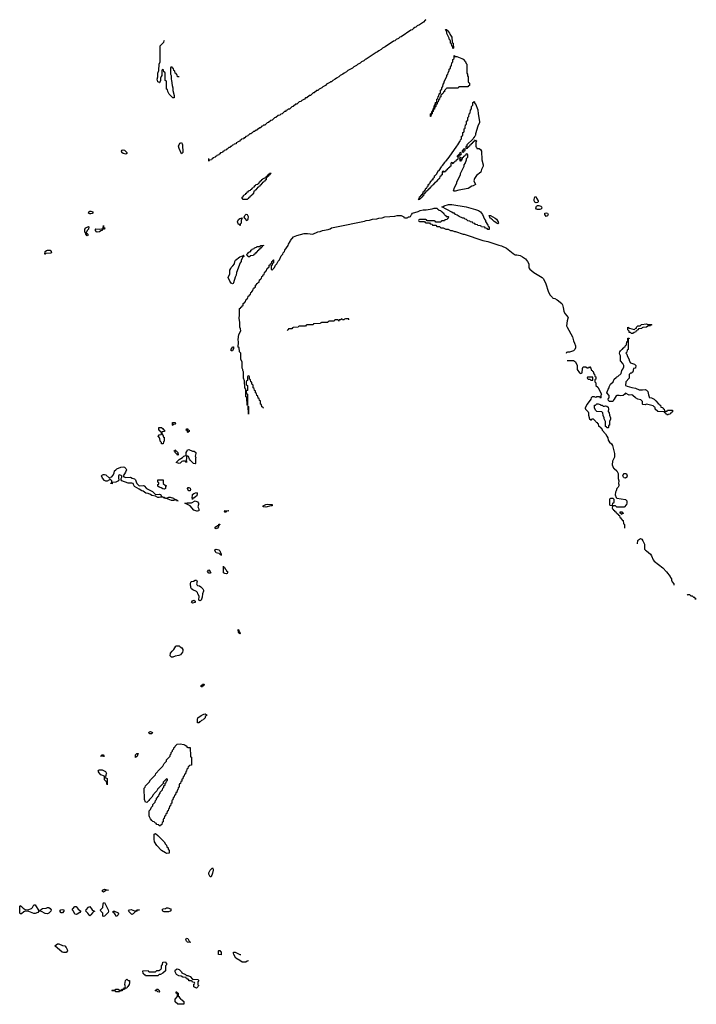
# Model space of a CAD drawing. Header units: inches. Extents: x 2550115 to 2887259, y 311850 to 494471.
# Tile 40 of 115: x 2711981 to 2722892, y 374128 to 390010. Entities that reach past the tile are written whole.
import ezdxf

# ---------------------------------------------------------------- set-up
doc = ezdxf.new("R2010")
doc.units = ezdxf.units.IN
doc.header["$MEASUREMENT"] = 0
for name, color, linetype in [('C7317', 7, 'Continuous'), ('C7318', 7, 'Continuous'), ('C7319', 7, 'Continuous'), ('C7328', 7, 'Continuous')]:
    doc.layers.add(name, color=color, linetype=linetype)

msp = doc.modelspace()

# ---------------------------------------------------------------- linework, layer by layer
at = {"layer": 'C7317', "color": 6}
for points in [[(2714430, 379728), (2714410, 379748), (2714415, 379790), (2714438, 379822), (2714469, 379850), (2714497, 379903), (2714510, 379911), (2714551, 379911), (2714570, 379892), (2714597, 379877), (2714612, 379852), (2714611, 379830), (2714605, 379810), (2714574, 379766), (2714547, 379753), (2714490, 379744), (2714450, 379729)], [(2714930, 379248), (2714909, 379249), (2714909, 379270), (2714926, 379274), (2714930, 379292), (2714950, 379294), (2714954, 379290), (2714952, 379270), (2714934, 379266)], [(2714870, 378666), (2714849, 378669), (2714849, 378729), (2714855, 378750), (2714910, 378786), (2714950, 378806), (2714971, 378811), (2714990, 378802), (2715002, 378790), (2714974, 378770), (2714974, 378750), (2714950, 378726), (2714938, 378722), (2714934, 378710), (2714913, 378707), (2714890, 378686), (2714878, 378682)], [(2714110, 378490), (2714082, 378490), (2714061, 378510), (2714070, 378521), (2714090, 378527), (2714110, 378519), (2714125, 378510)], [(2714230, 377006), (2714222, 377022), (2714188, 377030), (2714186, 377046), (2714170, 377048), (2714149, 377069), (2714130, 377078), (2714110, 377095), (2714090, 377122), (2714073, 377150), (2714070, 377166), (2714069, 377250), (2714088, 377270), (2714108, 377310), (2714128, 377330), (2714129, 377351), (2714166, 377390), (2714170, 377414), (2714187, 377433), (2714188, 377450), (2714226, 377490), (2714230, 377514), (2714247, 377533), (2714248, 377552), (2714286, 377590), (2714288, 377612), (2714306, 377630), (2714307, 377653), (2714326, 377670), (2714327, 377693), (2714342, 377698), (2714346, 377734), (2714362, 377738), (2714366, 377750), (2714362, 377762), (2714350, 377766), (2714294, 377710), (2714293, 377687), (2714230, 377626), (2714225, 377615), (2714210, 377606), (2714191, 377569), (2714152, 377530), (2714145, 377515), (2714132, 377508), (2714111, 377469), (2714072, 377430), (2714066, 377414), (2714030, 377382), (2714010, 377390), (2713992, 377430), (2713990, 377614), (2714006, 377630), (2714008, 377650), (2714068, 377712), (2714089, 377750), (2714102, 377758), (2714110, 377772), (2714169, 377831), (2714178, 377850), (2714204, 377876), (2714210, 377891), (2714288, 377970), (2714309, 378011), (2714346, 378050), (2714349, 378071), (2714406, 378130), (2714406, 378150), (2714426, 378170), (2714426, 378190), (2714446, 378210), (2714446, 378230), (2714466, 378250), (2714470, 378274), (2714482, 378278), (2714486, 378290), (2714518, 378322), (2714570, 378328), (2714630, 378317), (2714651, 378310), (2714675, 378290), (2714678, 378278), (2714690, 378271), (2714730, 378270), (2714734, 378130), (2714738, 378118), (2714750, 378114), (2714751, 378109), (2714754, 377990), (2714750, 377986), (2714718, 377982), (2714713, 377967), (2714698, 377962), (2714694, 377930), (2714678, 377922), (2714673, 377887), (2714658, 377882), (2714653, 377847), (2714638, 377842), (2714633, 377807), (2714618, 377802), (2714613, 377767), (2714598, 377762), (2714593, 377727), (2714578, 377722), (2714573, 377687), (2714558, 377682), (2714554, 377670), (2714554, 377630), (2714538, 377622), (2714533, 377587), (2714518, 377582), (2714513, 377547), (2714498, 377542), (2714493, 377507), (2714478, 377502), (2714473, 377467), (2714458, 377462), (2714453, 377427), (2714438, 377422), (2714434, 377410), (2714434, 377370), (2714418, 377362), (2714413, 377327), (2714398, 377322), (2714393, 377287), (2714378, 377282), (2714373, 377247), (2714358, 377242), (2714353, 377207), (2714338, 377202), (2714333, 377167), (2714318, 377162), (2714313, 377127), (2714298, 377122), (2714294, 377110), (2714294, 377070), (2714278, 377062), (2714273, 377027), (2714258, 377022), (2714250, 377006)], [(2713333, 378133), (2713347, 378133), (2713350, 378128), (2713286, 378130), (2713306, 378134), (2713308, 378150), (2713330, 378150)], [(2713850, 378109), (2713850, 378154), (2713870, 378174), (2713890, 378174), (2713870, 378118), (2713862, 378118)], [(2713362, 377782), (2713370, 377782), (2713391, 377770), (2713394, 377670), (2713390, 377666), (2713382, 377722), (2713370, 377726), (2713349, 377750), (2713346, 377810), (2713289, 377829), (2713260, 377860), (2713249, 377890), (2713256, 377904), (2713266, 377910), (2713310, 377911), (2713365, 377885), (2713381, 377850), (2713371, 377830), (2713370, 377806), (2713358, 377802), (2713354, 377790)], [(2714350, 376562), (2714330, 376569), (2714269, 376610), (2714190, 376690), (2714155, 376750), (2714149, 376790), (2714150, 376872), (2714170, 376885), (2714210, 376850), (2714311, 376750), (2714331, 376711), (2714350, 376694), (2714354, 376670), (2714374, 376650), (2714374, 376630), (2714394, 376610), (2714394, 376570), (2714390, 376568)], [(2715050, 376186), (2715030, 376226), (2715029, 376249), (2715050, 376291), (2715090, 376331), (2715099, 376310), (2715099, 376290), (2715090, 376246), (2715070, 376186)], [(2713330, 375938), (2713318, 375950), (2713318, 375970), (2713350, 375985), (2713412, 375970), (2713370, 375962), (2713350, 375949)], [(2713330, 375542), (2713324, 375550), (2713320, 375599), (2713302, 375622), (2713288, 375630), (2713285, 375645), (2713285, 375650), (2713324, 375690), (2713326, 375750), (2713330, 375765), (2713350, 375771), (2713410, 375651), (2713415, 375630), (2713407, 375610), (2713357, 375563), (2713350, 375549)], [(2712290, 375634), (2712310, 375634), (2712318, 375650), (2712350, 375671), (2712410, 375678), (2712430, 375687), (2712450, 375687), (2712470, 375671), (2712486, 375650), (2712483, 375630), (2712450, 375597), (2712430, 375589), (2712390, 375593), (2712330, 375624), (2712310, 375629), (2712290, 375629), (2712271, 375610), (2712230, 375594), (2712210, 375594), (2712130, 375626), (2712071, 375629), (2712050, 375621), (2712010, 375589), (2711990, 375589), (2711984, 375604), (2711981, 375641), (2711984, 375710), (2711990, 375721), (2712010, 375707), (2712037, 375677), (2712070, 375656), (2712110, 375651), (2712170, 375671), (2712190, 375690), (2712210, 375731), (2712229, 375731)], [(2712650, 375602), (2712628, 375630), (2712642, 375650), (2712670, 375656), (2712691, 375650), (2712691, 375630), (2712670, 375602)], [(2712890, 375577), (2712870, 375584), (2712848, 375628), (2712829, 375650), (2712836, 375670), (2712870, 375703), (2712890, 375706), (2712923, 375663), (2712965, 375630), (2712951, 375610), (2712910, 375583)], [(2713110, 375555), (2713079, 375599), (2713048, 375630), (2713053, 375650), (2713090, 375696), (2713110, 375704), (2713150, 375651), (2713170, 375636), (2713192, 375630), (2713176, 375624), (2713155, 375604), (2713130, 375569)], [(2713550, 375549), (2713529, 375550), (2713524, 375570), (2713502, 375602), (2713489, 375610), (2713490, 375630), (2713510, 375631), (2713570, 375605), (2713576, 375590), (2713571, 375570)], [(2713830, 375635), (2713862, 375638), (2713871, 375651), (2713914, 375650), (2713874, 375646), (2713872, 375630), (2713841, 375619), (2713810, 375586), (2713790, 375578), (2713734, 375630), (2713749, 375650), (2713777, 375657)], [(2714310, 375619), (2714289, 375630), (2714278, 375650), (2714294, 375666), (2714330, 375675), (2714350, 375686), (2714370, 375686), (2714412, 375670), (2714422, 375650), (2714410, 375629), (2714378, 375622)], [(2714730, 375126), (2714686, 375130), (2714670, 375146), (2714662, 375170), (2714670, 375194), (2714690, 375192), (2714718, 375138), (2714730, 375134)], [(2712710, 374961), (2712690, 374962), (2712664, 374970), (2712548, 375070), (2712569, 375090), (2712590, 375102), (2712610, 375102), (2712670, 375075), (2712710, 375071), (2712730, 375046), (2712748, 375010), (2712750, 374989), (2712730, 374966)], [(2715230, 374928), (2715189, 374929), (2715186, 374990), (2715190, 374994), (2715210, 374994), (2715218, 374978), (2715232, 374972)], [(2714010, 374586), (2714002, 374602), (2713990, 374606), (2713982, 374622), (2713970, 374626), (2713968, 374670), (2714050, 374674), (2714058, 374658), (2714070, 374654), (2714130, 374652), (2714170, 374654), (2714190, 374674), (2714230, 374674), (2714242, 374678), (2714246, 374690), (2714262, 374698), (2714266, 374710), (2714266, 374750), (2714286, 374770), (2714288, 374810), (2714330, 374811), (2714338, 374798), (2714351, 374790), (2714350, 374766), (2714333, 374747), (2714330, 374668), (2714290, 374628), (2714254, 374610), (2714230, 374608), (2714210, 374589)], [(2714830, 374389), (2714788, 374410), (2714788, 374452), (2714802, 374458), (2714806, 374470), (2714802, 374482), (2714770, 374486), (2714762, 374502), (2714750, 374506), (2714710, 374508), (2714706, 374526), (2714686, 374530), (2714682, 374542), (2714666, 374550), (2714662, 374562), (2714610, 374568), (2714584, 374584), (2714549, 374589), (2714510, 374609), (2714487, 374653), (2714486, 374670), (2714496, 374684), (2714522, 374698), (2714550, 374691), (2714590, 374652), (2714598, 374638), (2714654, 374610), (2714673, 374593), (2714690, 374592), (2714730, 374576), (2714770, 374534), (2714854, 374530), (2714872, 374510), (2714854, 374490), (2714854, 374450), (2714858, 374438), (2714872, 374430), (2714858, 374422), (2714854, 374410)], [(2713730, 374514), (2713750, 374514), (2713754, 374510), (2713752, 374472), (2713745, 374450), (2713724, 374416), (2713713, 374407), (2713710, 374386), (2713678, 374382), (2713670, 374366), (2713638, 374362), (2713630, 374348), (2713594, 374346), (2713590, 374329), (2713530, 374328), (2713522, 374342), (2713510, 374346), (2713470, 374346), (2713466, 374350), (2713470, 374354), (2713510, 374354), (2713522, 374358), (2713530, 374371), (2713571, 374371), (2713590, 374354), (2713610, 374354), (2713622, 374358), (2713628, 374372), (2713662, 374378), (2713670, 374394), (2713682, 374398), (2713686, 374410), (2713675, 374450), (2713687, 374513), (2713710, 374531)], [(2714230, 374326), (2714208, 374328), (2714190, 374346), (2714170, 374346), (2714166, 374350), (2714182, 374358), (2714186, 374370), (2714210, 374372), (2714232, 374350), (2714234, 374330)], [(2714532, 374128), (2714490, 374166), (2714488, 374210), (2714527, 374253), (2714527, 374287), (2714522, 374302), (2714506, 374310), (2714506, 374330), (2714514, 374330), (2714518, 374318), (2714534, 374310), (2714534, 374270), (2714538, 374258), (2714550, 374254), (2714553, 374233), (2714570, 374231), (2714573, 374213), (2714590, 374211), (2714598, 374198), (2714630, 374172), (2714630, 374129)]]:
    msp.add_lwpolyline(points, close=True, dxfattribs=at)
msp.add_lwpolyline([(2715671, 374830), (2715650, 374824), (2715630, 374810), (2715590, 374807), (2715570, 374810), (2715530, 374832), (2715469, 374870), (2715436, 374930), (2715429, 374951), (2715429, 374971), (2715454, 374970), (2715530, 374931), (2715548, 374932)], dxfattribs=at)
at = {"layer": 'C7318', "color": 6}
for points in [[(2718521, 390000), (2718492, 389970), (2718430, 389929), (2718391, 389909), (2718371, 389889), (2718355, 389885), (2718331, 389869), (2718311, 389849), (2718290, 389842), (2718130, 389735), (2718110, 389729), (2718091, 389709), (2718052, 389690), (2718031, 389669), (2718010, 389662), (2717872, 389570), (2717830, 389549), (2717811, 389529), (2717770, 389509), (2717751, 389489), (2717730, 389482), (2717570, 389375), (2717551, 389369), (2717530, 389349), (2717491, 389329), (2717470, 389309), (2717431, 389289), (2717412, 389270), (2717370, 389249), (2717350, 389229), (2717271, 389189), (2717251, 389169), (2717211, 389149), (2717192, 389130), (2717151, 389109), (2717130, 389089), (2717091, 389069), (2717070, 389049), (2717031, 389029), (2717010, 389009), (2716992, 389008), (2716984, 388996), (2716930, 388968), (2716911, 388949), (2716870, 388928), (2716851, 388909), (2716810, 388888), (2716791, 388869), (2716772, 388868), (2716731, 388829), (2716712, 388828), (2716671, 388789), (2716652, 388788), (2716611, 388749), (2716592, 388748), (2716574, 388730), (2716532, 388708), (2716514, 388690), (2716490, 388686), (2716451, 388649), (2716432, 388648), (2716390, 388608), (2716370, 388606), (2716331, 388569), (2716312, 388568), (2716294, 388550), (2716274, 388546), (2716272, 388530), (2716252, 388528), (2716211, 388489), (2716192, 388488), (2716174, 388470), (2716150, 388466), (2716114, 388430), (2716090, 388426), (2716054, 388390), (2716030, 388386), (2715994, 388350), (2715970, 388346), (2715934, 388310), (2715913, 388307), (2715894, 388290), (2715874, 388286), (2715870, 388268), (2715853, 388267), (2715834, 388250), (2715814, 388246), (2715810, 388228), (2715793, 388227), (2715770, 388208), (2715750, 388206), (2715730, 388186), (2715718, 388182), (2715714, 388170), (2715693, 388167), (2715670, 388146), (2715658, 388142), (2715654, 388130), (2715630, 388126), (2715610, 388106), (2715598, 388102), (2715594, 388090), (2715558, 388082), (2715554, 388070), (2715534, 388066), (2715530, 388048), (2715498, 388042), (2715494, 388030), (2715474, 388026), (2715470, 388008), (2715438, 388002), (2715434, 387990), (2715410, 387986), (2715390, 387966), (2715378, 387962), (2715374, 387950), (2715353, 387947), (2715330, 387926), (2715318, 387922), (2715314, 387910), (2715278, 387902), (2715274, 387890), (2715258, 387882), (2715254, 387870), (2715218, 387862), (2715210, 387846), (2715198, 387842), (2715194, 387830), (2715158, 387822), (2715154, 387810), (2715138, 387802), (2715134, 387790), (2715098, 387782), (2715094, 387770), (2715078, 387762), (2715074, 387750), (2715038, 387742), (2715030, 387728), (2715029, 387771)], [(2714550, 389086), (2714527, 389087), (2714522, 389122), (2714507, 389127), (2714502, 389142), (2714487, 389147), (2714482, 389182), (2714466, 389190), (2714462, 389222), (2714447, 389227), (2714442, 389242), (2714430, 389246), (2714418, 389242), (2714414, 389230), (2714412, 389150), (2714413, 389133), (2714422, 389110), (2714422, 389050), (2714431, 389031), (2714438, 388950), (2714451, 388911), (2714451, 388870), (2714471, 388789), (2714471, 388749), (2714450, 388749), (2714389, 388810), (2714368, 388850), (2714362, 388882), (2714348, 388890), (2714346, 389010), (2714342, 389022), (2714328, 389030), (2714326, 389150), (2714322, 389162), (2714306, 389170), (2714302, 389202), (2714290, 389206), (2714278, 389202), (2714274, 389190), (2714274, 389110), (2714264, 389096), (2714253, 389067), (2714252, 389030), (2714234, 388990), (2714230, 388989), (2714222, 389002), (2714209, 389010), (2714198, 389050), (2714209, 389090), (2714209, 389150), (2714227, 389193), (2714229, 389291), (2714246, 389330), (2714246, 389590), (2714308, 389650), (2714309, 389671), (2714318, 389682)], [(2715916, 383744), (2715907, 383747), (2715902, 383762), (2715887, 383767), (2715882, 383802), (2715866, 383810), (2715866, 383850), (2715862, 383862), (2715847, 383867), (2715842, 383902), (2715827, 383907), (2715822, 383942), (2715807, 383947), (2715802, 383982), (2715786, 383990), (2715782, 384022), (2715766, 384030), (2715762, 384062), (2715746, 384070), (2715746, 384110), (2715742, 384122), (2715726, 384130), (2715722, 384162), (2715706, 384170), (2715702, 384202), (2715686, 384210), (2715686, 384250), (2715682, 384262), (2715670, 384266), (2715658, 384262), (2715654, 384250), (2715652, 384188), (2715638, 384182), (2715634, 384170), (2715634, 384130), (2715638, 384118), (2715652, 384110), (2715652, 384030), (2715638, 384022), (2715634, 384010), (2715638, 383978), (2715652, 383970), (2715654, 383786), (2715649, 383790), (2715646, 383910), (2715642, 383922), (2715629, 383929), (2715626, 384050), (2715609, 384070), (2715607, 384187), (2715589, 384230), (2715588, 384330), (2715578, 384350), (2715578, 384370), (2715569, 384389), (2715567, 384487), (2715548, 384532), (2715546, 384630), (2715528, 384650), (2715522, 384722), (2715506, 384730), (2715508, 384810), (2715502, 384850), (2715517, 384930), (2715547, 384990), (2715542, 385022), (2715529, 385051), (2715529, 385129), (2715519, 385190), (2715528, 385250), (2715526, 385350), (2715542, 385358), (2715547, 385373), (2715562, 385378), (2715567, 385393), (2715582, 385398), (2715586, 385430), (2715602, 385438), (2715607, 385453), (2715622, 385458), (2715626, 385490), (2715642, 385498), (2715647, 385513), (2715662, 385518), (2715666, 385550), (2715682, 385558), (2715687, 385573), (2715702, 385578), (2715706, 385610), (2715722, 385618), (2715727, 385633), (2715742, 385638), (2715746, 385670), (2715762, 385678), (2715767, 385693), (2715782, 385698), (2715786, 385730), (2715802, 385738), (2715807, 385753), (2715822, 385758), (2715827, 385773), (2715842, 385778), (2715847, 385813), (2715862, 385818), (2715867, 385833), (2715882, 385838), (2715886, 385870), (2715902, 385878), (2715907, 385893), (2715922, 385898), (2715926, 385930), (2715942, 385938), (2715947, 385953), (2715962, 385958), (2715966, 385990), (2715982, 385998), (2715987, 386013), (2716002, 386018), (2716006, 386050), (2716022, 386058), (2716027, 386073), (2716042, 386078), (2716046, 386110), (2716062, 386118), (2716070, 386134), (2716074, 386134), (2716074, 386090), (2716058, 386082), (2716054, 386050), (2716038, 386042), (2716034, 386030), (2716034, 385990), (2716038, 385978), (2716050, 385974), (2716062, 385978), (2716067, 385993), (2716090, 386014), (2716106, 386050), (2716130, 386074), (2716150, 386114), (2716170, 386134), (2716200, 386200), (2716222, 386230), (2716229, 386251), (2716249, 386271), (2716255, 386290), (2716309, 386370), (2716315, 386390), (2716342, 386430), (2716349, 386451), (2716394, 386510), (2716449, 386530), (2716570, 386559), (2716623, 386563), (2716709, 386551), (2716789, 386590), (2716824, 386596), (2716862, 386610), (2716954, 386626), (2716985, 386635), (2717010, 386650), (2717089, 386670), (2717540, 386760), (2717570, 386770), (2717624, 386776), (2717668, 386790), (2717740, 386800), (2717770, 386810), (2717824, 386816), (2717870, 386830), (2718030, 386841), (2718066, 386850), (2718130, 386850), (2718174, 386830), (2718178, 386818), (2718190, 386814), (2718230, 386814), (2718242, 386818), (2718246, 386830), (2718268, 386832), (2718282, 386838), (2718298, 386870), (2718306, 386874), (2718318, 386890), (2718406, 386914), (2718438, 386930), (2718490, 386942), (2718537, 386943), (2718630, 386959), (2718666, 386970), (2718714, 386970), (2718718, 386958), (2718734, 386950), (2718738, 386938), (2718774, 386930), (2718778, 386918), (2718794, 386910), (2718798, 386898), (2718810, 386894), (2718818, 386878), (2718834, 386870), (2718838, 386858), (2718853, 386853), (2718858, 386838), (2718890, 386834), (2718894, 386830), (2718893, 386807), (2718878, 386802), (2718873, 386787), (2718838, 386782), (2718830, 386766), (2718790, 386766), (2718778, 386762), (2718770, 386746), (2718690, 386746), (2718682, 386762), (2718670, 386766), (2718550, 386766), (2718542, 386782), (2718530, 386786), (2718430, 386786), (2718418, 386782), (2718414, 386770), (2718418, 386758), (2718430, 386754), (2718510, 386754), (2718518, 386738), (2718530, 386734), (2718590, 386734), (2718598, 386718), (2718630, 386714), (2718638, 386698), (2718650, 386694), (2718690, 386694), (2718710, 386674), (2718752, 386672), (2718770, 386654), (2718810, 386652), (2718853, 386633), (2718890, 386631), (2718930, 386612), (2718954, 386610), (2718990, 386592), (2719010, 386591), (2719131, 386551), (2719151, 386551), (2719450, 386451), (2719532, 386430), (2719710, 386371), (2719750, 386362), (2719830, 386326), (2719939, 386239), (2719970, 386219), (2720000, 386215)], [(2717289, 385169), (2717286, 385186), (2717233, 385187), (2717218, 385182), (2717210, 385166), (2717186, 385170), (2717182, 385182), (2717170, 385186), (2717154, 385170), (2717134, 385166), (2717130, 385146), (2717122, 385162), (2717110, 385166), (2717070, 385166), (2717058, 385162), (2717050, 385146), (2716970, 385146), (2716958, 385142), (2716952, 385128), (2716850, 385126), (2716838, 385122), (2716834, 385110), (2716827, 385107), (2716730, 385106), (2716718, 385102), (2716712, 385088), (2716610, 385086), (2716598, 385082), (2716590, 385068), (2716490, 385066), (2716478, 385062), (2716472, 385048), (2716390, 385046), (2716378, 385042), (2716370, 385026), (2716330, 385026), (2716318, 385022), (2716313, 385007), (2716298, 385002), (2716294, 384990)]]:
    msp.add_lwpolyline(points, dxfattribs=at)
for points in [[(2718970, 389546), (2718966, 389550), (2718962, 389582), (2718950, 389586), (2718942, 389622), (2718929, 389629), (2718927, 389667), (2718922, 389682), (2718910, 389686), (2718908, 389710), (2718870, 389786), (2718869, 389809), (2718850, 389852), (2718870, 389851), (2718876, 389836), (2718890, 389831), (2718894, 389814), (2718910, 389792), (2718915, 389775), (2718951, 389730), (2718954, 389650), (2718958, 389638), (2718970, 389634), (2718972, 389628), (2718974, 389550)], [(2718606, 388446), (2718608, 388490), (2718622, 388498), (2718630, 388534), (2718642, 388538), (2718648, 388572), (2718662, 388578), (2718668, 388630), (2718682, 388638), (2718688, 388672), (2718702, 388678), (2718706, 388690), (2718708, 388730), (2718722, 388738), (2718728, 388772), (2718742, 388778), (2718748, 388812), (2718766, 388830), (2718768, 388872), (2718786, 388890), (2718788, 388912), (2718806, 388930), (2718808, 388972), (2718827, 388993), (2718828, 389012), (2718867, 389093), (2718868, 389112), (2718887, 389133), (2718888, 389152), (2718907, 389193), (2718908, 389212), (2718926, 389230), (2718928, 389252), (2718946, 389270), (2718948, 389312), (2718966, 389330), (2718966, 389370), (2718982, 389378), (2718986, 389390), (2718987, 389433), (2718993, 389433), (2718998, 389418), (2719030, 389414), (2719110, 389385), (2719131, 389371), (2719170, 389331), (2719181, 389301), (2719191, 389290), (2719194, 389150), (2719202, 389130), (2719204, 389104), (2719211, 389090), (2719213, 389013), (2719218, 388998), (2719230, 388994), (2719232, 388988), (2719233, 388947), (2719218, 388942), (2719210, 388926), (2719070, 388926), (2719058, 388922), (2719050, 388906), (2718870, 388906), (2718858, 388902), (2718853, 388887), (2718834, 388870), (2718831, 388849), (2718814, 388846), (2718810, 388826), (2718798, 388822), (2718794, 388810), (2718774, 388790), (2718770, 388766), (2718758, 388762), (2718750, 388726), (2718738, 388722), (2718732, 388708), (2718730, 388686), (2718718, 388682), (2718712, 388668), (2718711, 388650), (2718694, 388646), (2718691, 388610), (2718674, 388606), (2718670, 388568), (2718654, 388566), (2718651, 388530), (2718634, 388526), (2718631, 388490), (2718614, 388486), (2718610, 388446)], [(2719190, 387934), (2719202, 387938), (2719206, 387954), (2719222, 387958), (2719227, 387973), (2719242, 387978), (2719247, 387993), (2719262, 387998), (2719267, 388013), (2719282, 388018), (2719287, 388033), (2719302, 388038), (2719307, 388053), (2719322, 388058), (2719330, 388074), (2719338, 388058), (2719350, 388054), (2719351, 388051), (2719350, 388046), (2719338, 388042), (2719334, 388030), (2719334, 387970), (2719338, 387958), (2719350, 387954), (2719354, 387934), (2719389, 387931), (2719410, 387918), (2719429, 387890), (2719436, 387750), (2719456, 387670), (2719457, 387650), (2719426, 387594), (2719416, 387550), (2719350, 387499), (2719315, 387450), (2719305, 387410), (2719331, 387350), (2719291, 387330), (2719270, 387325), (2719212, 387288), (2719060, 387260), (2719004, 387244), (2718985, 387245), (2718978, 387250), (2718995, 387305), (2719029, 387371), (2719029, 387391), (2719089, 387511), (2719089, 387531), (2719148, 387650), (2719149, 387670), (2719162, 387690), (2719188, 387750), (2719188, 387772), (2719206, 387790), (2719206, 387830), (2719202, 387842), (2719190, 387846), (2719178, 387842), (2719173, 387827), (2719158, 387822), (2719153, 387807), (2719138, 387802), (2719130, 387786), (2719118, 387782), (2719110, 387746), (2719098, 387742), (2719090, 387726), (2719086, 387730), (2719086, 387754), (2719102, 387758), (2719106, 387770), (2719102, 387782), (2719090, 387786), (2719078, 387782), (2719074, 387766), (2719038, 387762), (2719033, 387747), (2719018, 387742), (2719013, 387727), (2718998, 387722), (2718994, 387710), (2718978, 387702), (2718970, 387686), (2718962, 387702), (2718950, 387706), (2718938, 387702), (2718934, 387690), (2718934, 387650), (2718918, 387642), (2718910, 387626), (2718898, 387622), (2718890, 387606), (2718878, 387602), (2718870, 387586), (2718858, 387582), (2718850, 387566), (2718838, 387562), (2718830, 387546), (2718822, 387562), (2718810, 387566), (2718798, 387562), (2718794, 387550), (2718794, 387510), (2718778, 387502), (2718770, 387486), (2718758, 387482), (2718750, 387446), (2718738, 387442), (2718734, 387430), (2718718, 387422), (2718710, 387406), (2718698, 387402), (2718690, 387386), (2718678, 387382), (2718670, 387366), (2718658, 387362), (2718650, 387346), (2718638, 387342), (2718634, 387330), (2718618, 387322), (2718610, 387306), (2718598, 387302), (2718590, 387286), (2718578, 387282), (2718570, 387266), (2718558, 387262), (2718550, 387246), (2718538, 387242), (2718530, 387226), (2718518, 387222), (2718510, 387206), (2718498, 387202), (2718492, 387170), (2718474, 387166), (2718470, 387146), (2718458, 387142), (2718454, 387130), (2718438, 387122), (2718430, 387109), (2718406, 387110), (2718422, 387118), (2718430, 387154), (2718442, 387158), (2718450, 387174), (2718462, 387178), (2718470, 387194), (2718482, 387198), (2718490, 387234), (2718502, 387238), (2718510, 387254), (2718522, 387258), (2718528, 387290), (2718546, 387294), (2718550, 387314), (2718562, 387318), (2718568, 387332), (2718570, 387352), (2718586, 387354), (2718590, 387374), (2718602, 387378), (2718608, 387392), (2718609, 387410), (2718627, 387413), (2718630, 387432), (2718646, 387434), (2718650, 387454), (2718662, 387458), (2718668, 387472), (2718669, 387490), (2718682, 387498), (2718700, 387520), (2718725, 387555), (2718729, 387570), (2718743, 387577), (2718785, 387635), (2718789, 387650), (2718801, 387659), (2718836, 387704), (2718850, 387730), (2718861, 387739), (2718906, 387794), (2719030, 387972), (2719048, 387990), (2719076, 388044), (2719086, 388050), (2719088, 388072), (2719106, 388090), (2719108, 388132), (2719122, 388138), (2719126, 388150), (2719128, 388192), (2719142, 388198), (2719146, 388210), (2719148, 388252), (2719162, 388258), (2719166, 388270), (2719168, 388312), (2719182, 388318), (2719186, 388330), (2719188, 388372), (2719206, 388390), (2719208, 388432), (2719226, 388450), (2719228, 388492), (2719246, 388510), (2719248, 388552), (2719266, 388570), (2719268, 388612), (2719286, 388630), (2719288, 388672), (2719302, 388678), (2719310, 388694), (2719318, 388658), (2719330, 388654), (2719370, 388554), (2719376, 388490), (2719397, 388370), (2719394, 388350), (2719370, 388290), (2719333, 388170), (2719330, 388146), (2719325, 388135), (2719313, 388127), (2719312, 388108), (2719298, 388102), (2719293, 388087), (2719194, 387990), (2719194, 387966), (2719178, 387962), (2719174, 387950), (2719178, 387938)], [(2714590, 387846), (2714550, 387930), (2714544, 387970), (2714550, 387995), (2714570, 388017), (2714590, 388031), (2714603, 388010), (2714608, 387990), (2714611, 387870)], [(2713690, 387843), (2713650, 387853), (2713628, 387870), (2713624, 387890), (2713636, 387904), (2713648, 387910), (2713670, 387904), (2713711, 387870), (2713710, 387849)], [(2719090, 387866), (2719078, 387862), (2719074, 387846), (2719034, 387810), (2719038, 387798), (2719050, 387794), (2719062, 387798), (2719066, 387814), (2719082, 387818), (2719086, 387834), (2719102, 387838), (2719106, 387850), (2719102, 387862)], [(2719150, 387926), (2719138, 387922), (2719134, 387906), (2719118, 387902), (2719114, 387890), (2719118, 387878), (2719130, 387874), (2719142, 387878), (2719146, 387894), (2719162, 387898), (2719166, 387910), (2719162, 387922)], [(2715650, 387108), (2715586, 387110), (2715566, 387130), (2715566, 387150), (2715582, 387158), (2715590, 387174), (2715602, 387178), (2715606, 387190), (2715626, 387194), (2715628, 387210), (2715646, 387214), (2715649, 387231), (2715666, 387234), (2715669, 387251), (2715702, 387258), (2715706, 387270), (2715722, 387278), (2715730, 387294), (2715742, 387298), (2715746, 387310), (2715766, 387314), (2715768, 387330), (2715786, 387334), (2715789, 387351), (2715822, 387358), (2715826, 387370), (2715842, 387378), (2715850, 387394), (2715862, 387398), (2715866, 387410), (2715882, 387418), (2715886, 387430), (2715902, 387438), (2715906, 387450), (2715942, 387458), (2715946, 387470), (2715962, 387478), (2715970, 387494), (2715982, 387498), (2715990, 387514), (2716002, 387518), (2716010, 387534), (2716034, 387534), (2716033, 387527), (2716018, 387522), (2716013, 387507), (2715998, 387502), (2715993, 387487), (2715978, 387482), (2715973, 387467), (2715958, 387462), (2715953, 387427), (2715938, 387422), (2715933, 387407), (2715918, 387402), (2715913, 387387), (2715898, 387382), (2715893, 387367), (2715878, 387362), (2715873, 387347), (2715858, 387342), (2715853, 387327), (2715838, 387322), (2715833, 387307), (2715818, 387302), (2715813, 387287), (2715798, 387282), (2715793, 387267), (2715778, 387262), (2715773, 387247), (2715758, 387242), (2715753, 387207), (2715738, 387202), (2715733, 387187), (2715718, 387182), (2715713, 387167), (2715698, 387162), (2715693, 387147), (2715678, 387142), (2715673, 387127), (2715658, 387122)], [(2713130, 386876), (2713110, 386877), (2713089, 386890), (2713095, 386910), (2713110, 386921), (2713130, 386924), (2713161, 386910), (2713159, 386890), (2713150, 386883)], [(2719530, 386626), (2719522, 386642), (2719490, 386646), (2719482, 386662), (2719428, 386668), (2719422, 386682), (2719410, 386686), (2719370, 386688), (2719362, 386702), (2719330, 386708), (2719322, 386722), (2719286, 386730), (2719282, 386742), (2719250, 386748), (2719242, 386762), (2719210, 386768), (2719187, 386787), (2719166, 386790), (2719148, 386808), (2719126, 386810), (2719070, 386838), (2719038, 386858), (2719009, 386869), (2718990, 386888), (2718969, 386889), (2718950, 386908), (2718788, 386990), (2718806, 386994), (2718828, 387010), (2718898, 387030), (2718950, 387030), (2719182, 386990), (2719330, 386950), (2719379, 386930), (2719411, 386910), (2719445, 386870), (2719476, 386790), (2719491, 386771), (2719495, 386755), (2719530, 386694), (2719533, 386673), (2719551, 386670), (2719554, 386630), (2719550, 386626)], [(2715530, 386688), (2715526, 386706), (2715510, 386708), (2715494, 386750), (2715510, 386785), (2715530, 386802), (2715550, 386811), (2715570, 386812), (2715552, 386770), (2715552, 386730), (2715534, 386710), (2715534, 386690)], [(2715650, 386766), (2715609, 386809), (2715603, 386823), (2715609, 386850), (2715631, 386871), (2715651, 386870), (2715664, 386836), (2715662, 386790)], [(2719690, 386718), (2719630, 386755), (2719603, 386783), (2719590, 386790), (2719582, 386802), (2719569, 386810), (2719549, 386850), (2719572, 386850), (2719651, 386810), (2719671, 386790), (2719696, 386750), (2719702, 386730)], [(2713062, 386562), (2713070, 386562), (2713078, 386550), (2713082, 386530), (2713070, 386522), (2713049, 386550), (2713048, 386568), (2713030, 386586), (2713029, 386610), (2713034, 386630), (2713050, 386651), (2713090, 386674), (2713094, 386670), (2713091, 386630), (2713071, 386610), (2713054, 386570)], [(2713230, 386585), (2713219, 386590), (2713204, 386610), (2713204, 386630), (2713210, 386635), (2713269, 386631), (2713296, 386636), (2713308, 386632), (2713322, 386638), (2713328, 386652), (2713330, 386691), (2713334, 386654), (2713352, 386650), (2713351, 386630), (2713313, 386627), (2713311, 386610), (2713290, 386604), (2713270, 386590)], [(2712390, 386229), (2712386, 386230), (2712389, 386270), (2712415, 386285), (2712430, 386291), (2712470, 386291), (2712491, 386270), (2712492, 386250), (2712478, 386242), (2712404, 386236)], [(2715690, 386186), (2715667, 386187), (2715662, 386202), (2715647, 386207), (2715646, 386230), (2715662, 386238), (2715670, 386254), (2715682, 386258), (2715686, 386270), (2715707, 386273), (2715709, 386290), (2715723, 386297), (2715729, 386310), (2715747, 386313), (2715760, 386320), (2715769, 386330), (2715800, 386340), (2715809, 386350), (2715849, 386351), (2715862, 386358), (2715866, 386370), (2715912, 386372), (2715910, 386366), (2715898, 386362), (2715890, 386346), (2715878, 386342), (2715870, 386326), (2715858, 386322), (2715850, 386306), (2715838, 386302), (2715830, 386286), (2715818, 386282), (2715810, 386266), (2715798, 386262), (2715790, 386246), (2715778, 386242), (2715773, 386227), (2715758, 386222), (2715753, 386207), (2715698, 386202)], [(2715410, 385749), (2715390, 385759), (2715369, 385790), (2715341, 385850), (2715369, 385910), (2715369, 385970), (2715385, 385995), (2715390, 386012), (2715420, 386040), (2715444, 386070), (2715449, 386110), (2715459, 386130), (2715530, 386186), (2715556, 386196), (2715568, 386192), (2715582, 386198), (2715586, 386210), (2715591, 386211), (2715594, 386190), (2715578, 386182), (2715552, 386130), (2715552, 386110), (2715538, 386090), (2715479, 385930), (2715471, 385890), (2715456, 385856), (2715430, 385768), (2715423, 385757)], [(2715410, 384666), (2715390, 384668), (2715390, 384694), (2715405, 384715), (2715410, 384731), (2715430, 384734), (2715430, 384706)], [(2715670, 383646), (2715666, 383774), (2715671, 383770)], [(2714290, 383168), (2714268, 383170), (2714266, 383190), (2714248, 383210), (2714242, 383262), (2714230, 383266), (2714222, 383282), (2714208, 383290), (2714222, 383298), (2714227, 383313), (2714262, 383318), (2714266, 383330), (2714262, 383362), (2714247, 383367), (2714242, 383382), (2714226, 383390), (2714226, 383430), (2714230, 383434), (2714274, 383430), (2714278, 383418), (2714290, 383414), (2714298, 383398), (2714314, 383390), (2714314, 383370), (2714310, 383366), (2714278, 383362), (2714274, 383350), (2714278, 383318), (2714290, 383314), (2714298, 383278), (2714310, 383274), (2714313, 383267), (2714312, 383210), (2714298, 383202), (2714294, 383170)], [(2714450, 383466), (2714446, 383470), (2714446, 383510), (2714450, 383514), (2714490, 383514), (2714494, 383490), (2714490, 383486), (2714458, 383482)], [(2714690, 383346), (2714682, 383382), (2714668, 383390), (2714670, 383412), (2714691, 383411), (2714694, 383394), (2714712, 383390), (2714712, 383368), (2714698, 383362)], [(2714810, 382848), (2714786, 382850), (2714738, 382898), (2714720, 382920), (2714702, 382962), (2714690, 382969), (2714673, 382967), (2714671, 382930), (2714664, 382904), (2714672, 382890), (2714670, 382869), (2714662, 382882), (2714648, 382888), (2714629, 382889), (2714610, 382889), (2714597, 382883), (2714570, 382857), (2714550, 382853), (2714506, 382870), (2714550, 382918), (2714608, 382950), (2714629, 382971), (2714662, 382978), (2714668, 382992), (2714668, 383030), (2714674, 383046), (2714689, 383071), (2714710, 383078), (2714770, 383051), (2714794, 383050), (2714822, 383030), (2714822, 383010), (2714812, 382970), (2714822, 382950), (2714814, 382930), (2714814, 382850)], [(2714530, 382986), (2714522, 383002), (2714510, 383006), (2714488, 383030), (2714486, 383046), (2714469, 383049), (2714470, 383054), (2714482, 383058), (2714486, 383070), (2714489, 383071), (2714494, 383066), (2714494, 383054), (2714510, 383052), (2714532, 383030), (2714534, 382990)], [(2713690, 382625), (2713770, 382631), (2713795, 382615), (2713830, 382606), (2713851, 382590), (2713858, 382558), (2713871, 382530), (2713910, 382491), (2713970, 382497), (2713990, 382491), (2714028, 382448), (2714122, 382402), (2714170, 382351), (2714236, 382356), (2714251, 382350), (2714272, 382312), (2714314, 382310), (2714318, 382298), (2714333, 382293), (2714350, 382292), (2714386, 382310), (2714410, 382307), (2714462, 382290), (2714476, 382276), (2714510, 382271), (2714513, 382253), (2714534, 382250), (2714530, 382249), (2714510, 382249), (2714506, 382266), (2714490, 382268), (2714464, 382256), (2714430, 382257), (2714374, 382274), (2714350, 382289), (2714306, 382290), (2714302, 382302), (2714288, 382308), (2714250, 382309), (2714230, 382301), (2714210, 382301), (2714170, 382322), (2714110, 382336), (2714090, 382349), (2714050, 382366), (2714013, 382373), (2713970, 382404), (2713950, 382409), (2713910, 382439), (2713830, 382482), (2713814, 382510), (2713809, 382529), (2713790, 382534), (2713730, 382536), (2713628, 382570), (2713615, 382590), (2713615, 382610), (2713628, 382630), (2713627, 382647), (2713616, 382656), (2713590, 382666), (2713578, 382662), (2713573, 382647), (2713573, 382613), (2713582, 382590), (2713574, 382570), (2713531, 382549), (2713474, 382546), (2713470, 382526), (2713448, 382528), (2713450, 382534), (2713462, 382538), (2713466, 382550), (2713466, 382570), (2713450, 382586), (2713430, 382586), (2713390, 382569), (2713370, 382569), (2713350, 382575), (2713317, 382617), (2713299, 382650), (2713315, 382670), (2713330, 382675), (2713350, 382675), (2713371, 382670), (2713430, 382614), (2713442, 382618), (2713446, 382630), (2713465, 382635), (2713483, 382657), (2713502, 382698), (2713510, 382731), (2713529, 382750), (2713550, 382765), (2713610, 382791), (2713650, 382795), (2713670, 382791), (2713690, 382771), (2713701, 382750), (2713686, 382710), (2713670, 382682), (2713658, 382670), (2713651, 382650), (2713658, 382638)], [(2714310, 382438), (2714290, 382442), (2714260, 382460), (2714228, 382470), (2714210, 382488), (2714210, 382514), (2714222, 382518), (2714226, 382530), (2714222, 382542), (2714208, 382550), (2714206, 382590), (2714292, 382590), (2714294, 382530), (2714330, 382494), (2714352, 382490), (2714334, 382486), (2714330, 382449)], [(2714730, 382409), (2714710, 382409), (2714695, 382430), (2714689, 382450), (2714696, 382464), (2714710, 382466), (2714730, 382451), (2714734, 382430)], [(2714770, 382268), (2714761, 382310), (2714769, 382330), (2714769, 382351), (2714790, 382366), (2714830, 382382), (2714842, 382370), (2714835, 382330), (2714823, 382317), (2714790, 382294), (2714774, 382290)], [(2714850, 382082), (2714837, 382083), (2714790, 382097), (2714730, 382166), (2714646, 382210), (2714683, 382217), (2714750, 382216), (2714809, 382251), (2714850, 382231), (2714866, 382210), (2714867, 382190), (2714854, 382150), (2714866, 382130), (2714871, 382110), (2714870, 382089)], [(2715950, 382149), (2715906, 382150), (2715909, 382170), (2715948, 382190), (2715970, 382193), (2716054, 382190), (2716051, 382169), (2716030, 382169)], [(2715290, 382066), (2715286, 382070), (2715287, 382093), (2715352, 382090), (2715350, 382086), (2715318, 382082), (2715310, 382066)], [(2715150, 381795), (2715129, 381810), (2715142, 381830), (2715170, 381851), (2715188, 381852), (2715190, 381871), (2715210, 381874), (2715210, 381866), (2715198, 381862), (2715184, 381836), (2715185, 381830), (2715170, 381809)], [(2715230, 381366), (2715226, 381386), (2715214, 381386), (2715199, 381399), (2715173, 381407), (2715149, 381409), (2715129, 381450), (2715136, 381464), (2715150, 381470), (2715170, 381466), (2715190, 381459), (2715210, 381445), (2715222, 381402), (2715230, 381394)], [(2715310, 381069), (2715290, 381075), (2715269, 381090), (2715266, 381190), (2715270, 381194), (2715274, 381174), (2715291, 381171), (2715292, 381152), (2715310, 381134), (2715318, 381118), (2715331, 381110), (2715330, 381086), (2715324, 381076)], [(2715050, 381082), (2715030, 381084), (2715009, 381110), (2715030, 381134), (2715051, 381111), (2715062, 381090)], [(2714890, 380638), (2714870, 380646), (2714873, 380710), (2714853, 380750), (2714849, 380770), (2714830, 380789), (2714772, 380812), (2714752, 380832), (2714743, 380850), (2714735, 380910), (2714743, 380937), (2714750, 380946), (2714785, 380955), (2714810, 380972), (2714830, 380972), (2714840, 380960), (2714842, 380950), (2714831, 380910), (2714841, 380890), (2714850, 380883), (2714878, 380878), (2714902, 380862), (2714934, 380830), (2714945, 380810), (2714945, 380790), (2714931, 380750), (2714926, 380694), (2714910, 380649)], [(2714770, 380598), (2714749, 380610), (2714770, 380638), (2714790, 380645), (2714811, 380631), (2714810, 380609)], [(2715530, 380106), (2715522, 380122), (2715510, 380126), (2715506, 380174), (2715510, 380174), (2715518, 380138), (2715532, 380130), (2715534, 380110)]]:
    msp.add_lwpolyline(points, close=True, dxfattribs=at)
at = {"layer": 'C7319', "color": 6}
msp.add_line((2718531, 390010), (2718521, 390000), dxfattribs=at)
at = {"layer": 'C7328', "color": 6}
for points in [[(2720310, 387054), (2720290, 387069), (2720279, 387090), (2720279, 387110), (2720290, 387154), (2720310, 387152), (2720315, 387130), (2720341, 387090), (2720342, 387070), (2720330, 387062)], [(2720330, 386946), (2720315, 386955), (2720306, 386970), (2720317, 387003), (2720329, 387011), (2720354, 387014), (2720384, 387004), (2720398, 386990), (2720401, 386970), (2720385, 386955), (2720370, 386950)], [(2720470, 386838), (2720458, 386850), (2720449, 386870), (2720450, 386891), (2720470, 386895), (2720492, 386890), (2720502, 386870), (2720490, 386846)], [(2722110, 385094), (2722170, 385094), (2722174, 385090), (2722158, 385082), (2722154, 385070), (2722113, 385067), (2722090, 385049), (2722030, 385046), (2722018, 385042), (2722010, 385028), (2721958, 385022), (2721954, 385010), (2721938, 385002), (2721934, 384990), (2721918, 384982), (2721914, 384970), (2721890, 384966), (2721870, 384948), (2721848, 384948), (2721830, 384966), (2721810, 384966), (2721807, 384987), (2721789, 385010), (2721788, 385052), (2721816, 385036), (2721890, 385014), (2721902, 385018), (2721906, 385030), (2721926, 385034), (2721928, 385050), (2721950, 385071), (2721987, 385073), (2722010, 385091), (2722090, 385102)], [(2722023, 384037), (2722070, 384046), (2722090, 384036), (2722110, 384012), (2722120, 383960), (2722134, 383926), (2722134, 383914), (2722170, 383911), (2722211, 383890), (2722242, 383862), (2722278, 383818), (2722291, 383810), (2722298, 383798), (2722312, 383790), (2722318, 383758), (2722350, 383754), (2722358, 383738), (2722374, 383730), (2722378, 383698), (2722410, 383694), (2722422, 383698), (2722430, 383714), (2722510, 383714), (2722510, 383686), (2722498, 383682), (2722490, 383666), (2722478, 383662), (2722470, 383646), (2722438, 383642), (2722430, 383629), (2722422, 383642), (2722407, 383647), (2722402, 383662), (2722387, 383667), (2722382, 383682), (2722370, 383686), (2722270, 383689), (2722229, 383730), (2722228, 383748), (2722222, 383762), (2722210, 383766), (2722199, 383779), (2722090, 383809), (2722070, 383799), (2722030, 383804), (2722024, 383810), (2722022, 383850), (2721998, 383878), (2721950, 383889), (2721910, 383909), (2721870, 383949), (2721850, 383958), (2721810, 383955), (2721750, 383986), (2721742, 383970), (2721712, 383950), (2721670, 383941), (2721650, 383949), (2721613, 383947), (2721598, 383942), (2721570, 383888), (2721546, 383854), (2721510, 383849), (2721494, 383854), (2721478, 383870), (2721469, 383890), (2721476, 383904), (2721486, 383910), (2721486, 383950), (2721448, 383990), (2721469, 384050), (2721488, 384070), (2721489, 384090), (2721509, 384130), (2721549, 384170), (2721570, 384211), (2721602, 384238), (2721610, 384251), (2721628, 384252), (2721679, 384301), (2721689, 384350), (2721707, 384373), (2721723, 384410), (2721721, 384430), (2721706, 384466), (2721669, 384510), (2721669, 384590), (2721658, 384610), (2721655, 384630), (2721659, 384650), (2721670, 384671), (2721682, 384678), (2721690, 384691), (2721704, 384696), (2721710, 384711), (2721722, 384718), (2721730, 384732), (2721746, 384734), (2721750, 384754), (2721762, 384758), (2721767, 384773), (2721770, 384814), (2721782, 384818), (2721787, 384833), (2721790, 384872), (2721811, 384871), (2721810, 384866), (2721798, 384862), (2721794, 384850), (2721794, 384690), (2721778, 384682), (2721770, 384646), (2721754, 384630), (2721770, 384614), (2721776, 384590), (2721807, 384530), (2721811, 384511), (2721830, 384474), (2721848, 384472), (2721894, 384454), (2721918, 384430), (2721910, 384388), (2721878, 384382), (2721870, 384326), (2721858, 384322), (2721850, 384308), (2721830, 384306), (2721812, 384288), (2721810, 384226), (2721754, 384170), (2721752, 384112), (2721778, 384098), (2721850, 384075), (2721910, 384066), (2721970, 384039)], [(2721210, 384246), (2721150, 384246), (2721138, 384242), (2721134, 384230), (2721150, 384214), (2721173, 384213), (2721190, 384194), (2721210, 384194), (2721222, 384198), (2721226, 384210), (2721222, 384242)], [(2721390, 383774), (2721410, 383774), (2721430, 383782), (2721450, 383778), (2721470, 383762), (2721476, 383730), (2721472, 383690), (2721486, 383666), (2721491, 383631), (2721511, 383590), (2721510, 383566), (2721492, 383530), (2721491, 383469), (2721478, 383462), (2721474, 383430), (2721470, 383426), (2721450, 383426), (2721442, 383442), (2721426, 383450), (2721428, 383530), (2721408, 383570), (2721407, 383587), (2721388, 383628), (2721386, 383670), (2721367, 383687), (2721286, 383690), (2721270, 383706), (2721250, 383746), (2721250, 383791), (2721268, 383792), (2721290, 383812), (2721310, 383812), (2721342, 383802), (2721352, 383792), (2721374, 383790)], [(2721750, 382614), (2721730, 382619), (2721719, 382630), (2721709, 382650), (2721714, 382670), (2721730, 382691), (2721750, 382691), (2721765, 382685), (2721775, 382650), (2721770, 382629)], [(2721550, 382286), (2721510, 382286), (2721498, 382282), (2721494, 382270), (2721494, 382190), (2721498, 382178), (2721530, 382174), (2721542, 382178), (2721546, 382210), (2721566, 382230), (2721566, 382270)], [(2721690, 382028), (2721682, 382042), (2721666, 382050), (2721666, 382070), (2721670, 382074), (2721694, 382070), (2721698, 382058), (2721710, 382054), (2721710, 382046), (2721698, 382042)]]:
    msp.add_lwpolyline(points, close=True, dxfattribs=at)
for points in [[(2720000, 386215), (2720050, 386207), (2720090, 386185), (2720137, 386150), (2720171, 386110), (2720190, 386071), (2720193, 386010), (2720207, 385987), (2720270, 385934), (2720407, 385850), (2720430, 385830), (2720467, 385750), (2720501, 385630), (2720530, 385572), (2720574, 385530), (2720578, 385518), (2720610, 385512), (2720650, 385491), (2720721, 385430), (2720735, 385410), (2720746, 385370), (2720754, 385310), (2720771, 385270), (2720812, 385230), (2720825, 385210), (2720811, 385151), (2720801, 385070), (2720807, 385050), (2720897, 384897), (2720911, 384831), (2720930, 384792), (2720943, 384750), (2720945, 384715), (2720932, 384690), (2720911, 384669), (2720849, 384649), (2720813, 384647), (2720798, 384642), (2720792, 384628)], [(2720810, 384514), (2720910, 384511), (2720942, 384490), (2720971, 384431), (2720972, 384370), (2721010, 384312), (2721030, 384302), (2721050, 384314), (2721056, 384384), (2721069, 384411), (2721110, 384412), (2721130, 384394), (2721150, 384394), (2721162, 384398), (2721170, 384414), (2721178, 384398), (2721190, 384394), (2721198, 384358), (2721214, 384350), (2721218, 384338), (2721230, 384334), (2721238, 384298), (2721250, 384294), (2721258, 384258), (2721272, 384250), (2721272, 384210), (2721258, 384202), (2721254, 384170), (2721272, 384152), (2721274, 384110), (2721305, 384085), (2721362, 383970), (2721354, 383950), (2721354, 383910), (2721346, 383906), (2721342, 383922), (2721330, 383926), (2721290, 383926), (2721270, 383918), (2721250, 383928), (2721210, 383926), (2721194, 383910), (2721192, 383890), (2721131, 383810), (2721101, 383750), (2721102, 383742), (2721105, 383730), (2721146, 383686), (2721151, 383670), (2721151, 383630), (2721170, 383574), (2721190, 383554), (2721202, 383558), (2721209, 383571), (2721230, 383571), (2721274, 383530), (2721278, 383518), (2721294, 383510), (2721298, 383498), (2721310, 383494), (2721314, 383454), (2721334, 383450), (2721338, 383438), (2721354, 383430), (2721358, 383418), (2721370, 383414), (2721372, 383390), (2721426, 383330), (2721451, 383291), (2721463, 383263), (2721471, 383230), (2721490, 383198), (2721527, 383167), (2721540, 383140), (2721571, 383011), (2721571, 382951), (2721543, 382890), (2721536, 382830), (2721557, 382777), (2721570, 382771), (2721610, 382731), (2721631, 382690), (2721634, 382610), (2721641, 382570), (2721638, 382530), (2721645, 382510), (2721642, 382490), (2721632, 382470), (2721611, 382449), (2721601, 382410), (2721591, 382390), (2721585, 382345), (2721601, 382301), (2721611, 382291), (2721751, 382270), (2721771, 382250), (2721771, 382210), (2721765, 382190), (2721730, 382148), (2721613, 382147), (2721590, 382166), (2721550, 382166), (2721538, 382162), (2721534, 382130), (2721538, 382118), (2721550, 382114), (2721558, 382098), (2721570, 382094), (2721578, 382078), (2721594, 382070), (2721598, 382058), (2721613, 382053), (2721618, 382038), (2721633, 382033), (2721638, 382018), (2721653, 382013), (2721658, 381978), (2721670, 381974), (2721678, 381958), (2721690, 381954), (2721698, 381938), (2721710, 381934), (2721718, 381878), (2721730, 381874), (2721733, 381867), (2721733, 381807)], [(2721944, 381556), (2721947, 381607), (2721958, 381622), (2721990, 381639), (2722011, 381631), (2722030, 381605), (2722054, 381550), (2722054, 381470), (2722071, 381451), (2722090, 381442), (2722151, 381390), (2722170, 381362), (2722196, 381296), (2722215, 381275), (2722350, 381166), (2722410, 381106), (2722471, 381030), (2722476, 381010), (2722491, 380990), (2722491, 380971), (2722502, 380942), (2722530, 380912), (2722532, 380888)], [(2722870, 380669), (2722892, 380670), (2722874, 380674), (2722870, 380691), (2722850, 380692), (2722830, 380711), (2722810, 380711), (2722790, 380731), (2722750, 380734), (2722746, 380730)]]:
    msp.add_lwpolyline(points, dxfattribs=at)

doc.saveas('drawing.dxf')
